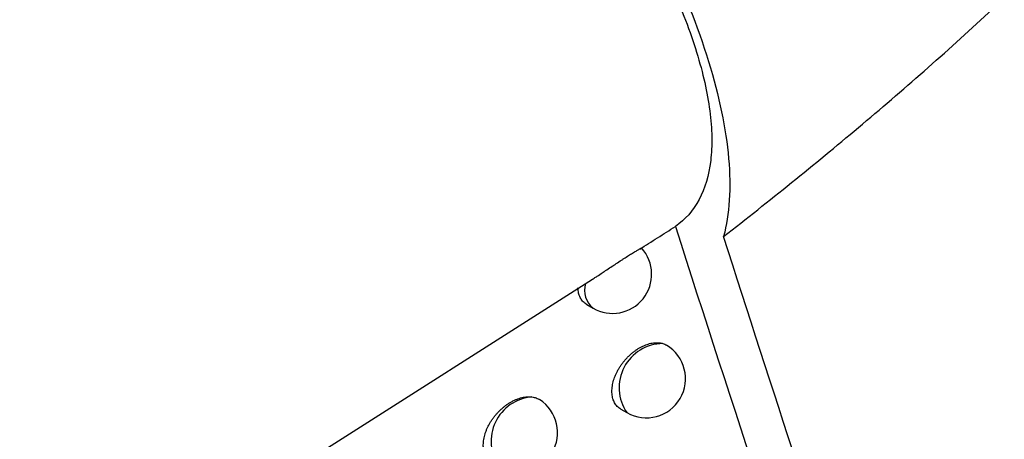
# Model space of a CAD drawing. Header units: millimetres. Extents: x -0.41 to 0.79, y -0.23 to 0.59.
# Tile 73 of 83: x 0.61354 to 0.62613, y 0.29843 to 0.3038. Entities that reach past the tile are written whole.
import ezdxf

# ---------------------------------------------------------------- set-up
doc = ezdxf.new("R2010")
doc.units = ezdxf.units.MM

msp = doc.modelspace()

# ---------------------------------------------------------------- linework, layer by layer
at = {"color": 7, "linetype": 'Continuous', "lineweight": 25}
for p, q in [((0.6116054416, 0.2945938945), (0.6208645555, 0.3004805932)), ((0.6207933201, 0.3001562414), (0.6208721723, 0.300110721)), ((0.6212274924, 0.2988202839), (0.6213051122, 0.298775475))]:
    msp.add_line(p, q, dxfattribs=at)
for centre, radius, start, end in [((0.621122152, 0.3005437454), 0.0005, 240.0026882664, 42.3256160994), ((0.6215550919, 0.2992084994), 0.0005000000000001, 240.0026882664, 58.9931606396), ((0.6199195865, 0.2985198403), 0.0005, 240.0026882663, 57.4952823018)]:
    msp.add_arc(centre, radius, start, end, dxfattribs=at)
at = {"color": 9, "linetype": 'Continuous', "lineweight": 25}
for centre, radius, start, end in [((0.6210567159, 0.3003394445), 0.0002938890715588, 162.9089174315, 231.1019840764), ((0.6217693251, 0.2990946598), 0.0005633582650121, 90.3675197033, 214.51174467), ((0.6201370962, 0.2984096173), 0.0005681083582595, 94.6405206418, 214.6250768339)]:
    msp.add_arc(centre, radius, start, end, dxfattribs=at)
at = {"color": 7, "linetype": 'Continuous', "lineweight": 25}
for points, knots in [([(0.6314185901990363, 0.2992218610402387), (0.6300905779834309, 0.3036907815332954), (0.6288531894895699, 0.3082407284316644), (0.6265641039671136, 0.3174890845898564), (0.6255115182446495, 0.3221884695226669), (0.6235912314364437, 0.3317379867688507), (0.6227231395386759, 0.3365901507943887), (0.621173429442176, 0.3464258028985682), (0.6204916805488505, 0.3514111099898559), (0.6193162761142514, 0.3615171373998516), (0.6188208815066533, 0.3666406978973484), (0.6180186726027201, 0.3769958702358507), (0.6177118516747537, 0.3822298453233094), (0.617073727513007, 0.3981004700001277), (0.6170211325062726, 0.4089051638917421), (0.6173551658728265, 0.4199370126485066)], [0, 0, 0, 0, 0.125, 0.125, 0.2500000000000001, 0.2500000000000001, 0.3750000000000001, 0.3750000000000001, 0.5000000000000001, 0.5000000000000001, 0.6250000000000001, 0.6250000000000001, 0.7500000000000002, 0.7500000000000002, 1, 1, 1, 1]), ([(0.6222043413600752, 0.4184318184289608), (0.6219475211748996, 0.4092809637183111), (0.6219554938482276, 0.4002680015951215), (0.6225840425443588, 0.3798688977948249), (0.6233899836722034, 0.3685933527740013), (0.6258962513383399, 0.3466646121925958), (0.6275965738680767, 0.3360114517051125), (0.6314743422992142, 0.3173538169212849), (0.6335009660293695, 0.3092291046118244), (0.6358124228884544, 0.3013557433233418)], [3.109241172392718, 3.109241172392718, 3.109241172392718, 3.109241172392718, 3.17595934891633, 3.17595934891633, 3.2629390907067, 3.2629390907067, 3.349918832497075, 3.349918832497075, 3.420469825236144, 3.420469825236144, 3.420469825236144, 3.420469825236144]), ([(0.6201336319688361, 0.3069584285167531), (0.6203826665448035, 0.3066556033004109), (0.6206153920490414, 0.3063481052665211), (0.6209365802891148, 0.3058867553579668), (0.6210392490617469, 0.3057326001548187), (0.621235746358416, 0.3054235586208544), (0.6213299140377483, 0.3052680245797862), (0.6215937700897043, 0.3048092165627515), (0.6217465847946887, 0.3045113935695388), (0.6220074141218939, 0.303931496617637), (0.6221157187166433, 0.303647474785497), (0.6222787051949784, 0.30311688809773), (0.6223347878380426, 0.3028678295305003), (0.6223803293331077, 0.3025188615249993), (0.6223890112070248, 0.3024061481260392), (0.62239284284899, 0.3021931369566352), (0.6223880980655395, 0.3020925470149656), (0.6223542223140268, 0.3018081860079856), (0.6223056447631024, 0.3016416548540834), (0.6221537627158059, 0.3013568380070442), (0.6220515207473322, 0.3012416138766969), (0.6219253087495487, 0.3011555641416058)], [0, 0, 0, 0, 0.1250000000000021, 0.1250000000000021, 0.1875000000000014, 0.1875000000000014, 0.2500000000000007, 0.2500000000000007, 0.3749999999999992, 0.3749999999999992, 0.4999999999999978, 0.4999999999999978, 0.6249999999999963, 0.6249999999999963, 0.6874999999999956, 0.6874999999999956, 0.7499999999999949, 0.7499999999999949, 0.8749999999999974, 0.8749999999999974, 1, 1, 1, 1]), ([(0.6225429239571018, 0.3010278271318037), (0.6231259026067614, 0.3014817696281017), (0.6237003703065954, 0.3019453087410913), (0.624831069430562, 0.3028958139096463), (0.625386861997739, 0.3033815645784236), (0.6262009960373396, 0.3041379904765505), (0.6264692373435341, 0.3043948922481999), (0.6269947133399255, 0.3049246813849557), (0.6272534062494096, 0.3051967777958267), (0.6276181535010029, 0.30563447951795), (0.6277367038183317, 0.3057859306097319), (0.6278930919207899, 0.3060266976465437), (0.6279421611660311, 0.3061101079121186), (0.6280219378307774, 0.3062832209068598), (0.6280518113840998, 0.306373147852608), (0.6280640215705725, 0.3065361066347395), (0.6280441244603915, 0.3066050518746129), (0.6279755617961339, 0.3067046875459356), (0.6279282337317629, 0.3067393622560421), (0.6277763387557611, 0.306818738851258), (0.627658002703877, 0.3068429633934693), (0.6272963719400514, 0.306890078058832), (0.6270411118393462, 0.3068854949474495), (0.6265220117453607, 0.3068621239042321), (0.6262569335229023, 0.3068403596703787), (0.6254540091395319, 0.306763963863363), (0.6249081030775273, 0.3066982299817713), (0.6232472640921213, 0.3064956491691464), (0.6221088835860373, 0.3063516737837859), (0.6209402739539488, 0.3062166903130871)], [0, 0, 0, 0, 0.1250000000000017, 0.1250000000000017, 0.2500000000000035, 0.2500000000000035, 0.3125000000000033, 0.3125000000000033, 0.3750000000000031, 0.3750000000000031, 0.4062500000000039, 0.4062500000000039, 0.4218750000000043, 0.4218750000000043, 0.4375000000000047, 0.4375000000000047, 0.4531250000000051, 0.4531250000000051, 0.4687500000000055, 0.4687500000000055, 0.5000000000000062, 0.5000000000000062, 0.5625000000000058, 0.5625000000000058, 0.6250000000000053, 0.6250000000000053, 0.7500000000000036, 0.7500000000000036, 1, 1, 1, 1]), ([(0.6209402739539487, 0.3062166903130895), (0.6212681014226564, 0.3056926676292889), (0.6215485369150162, 0.3051837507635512), (0.6220204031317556, 0.3041948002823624), (0.6222120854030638, 0.3037111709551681), (0.6224867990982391, 0.3028192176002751), (0.6225732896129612, 0.3024040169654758), (0.6226391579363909, 0.3016450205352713), (0.6226178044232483, 0.3013131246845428), (0.6225429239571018, 0.3010278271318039)], [0, 0, 0, 0, 0.25, 0.25, 0.5, 0.5, 0.75, 0.75, 1, 1, 1, 1]), ([(0.6208645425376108, 0.3004806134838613), (0.6208719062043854, 0.3004852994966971), (0.6208915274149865, 0.3004977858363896), (0.6209333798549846, 0.3005249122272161), (0.6209773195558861, 0.3005537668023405), (0.6210195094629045, 0.3005816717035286), (0.6210620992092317, 0.300609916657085), (0.6211080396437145, 0.3006404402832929), (0.6211533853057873, 0.3006704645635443), (0.6211982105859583, 0.3007000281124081), (0.6212417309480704, 0.300728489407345), (0.6212930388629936, 0.3007616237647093), (0.6213315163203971, 0.3007860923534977), (0.6213663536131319, 0.3008078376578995), (0.6213985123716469, 0.3008276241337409), (0.6214263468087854, 0.300844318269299), (0.6214491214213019, 0.3008575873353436), (0.6214635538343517, 0.3008657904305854), (0.6214751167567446, 0.3008721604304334), (0.6214838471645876, 0.3008767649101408), (0.6214894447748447, 0.3008794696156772), (0.6214920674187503, 0.3008805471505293), (0.6214917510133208, 0.3008801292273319), (0.6214916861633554, 0.3008800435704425)], [0, 0, 0, 0, 0.0292940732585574, 0.078056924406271, 0.1572570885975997, 0.1873477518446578, 0.2265732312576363, 0.3058100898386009, 0.3462605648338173, 0.3857989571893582, 0.4656714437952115, 0.5064518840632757, 0.5860575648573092, 0.6264624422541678, 0.6674551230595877, 0.7471451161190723, 0.7875971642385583, 0.8286429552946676, 0.8682674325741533, 0.9081715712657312, 0.9485106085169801, 0.9894468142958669, 1, 1, 1, 1]), ([(0.6207934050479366, 0.3001563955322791), (0.6207925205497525, 0.3001568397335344), (0.6207834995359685, 0.3001613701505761), (0.6207682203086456, 0.3001727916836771), (0.6207477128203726, 0.3001907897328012), (0.6207296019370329, 0.3002120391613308), (0.6207141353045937, 0.3002356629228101), (0.6207014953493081, 0.3002613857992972), (0.620691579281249, 0.3002890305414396), (0.6206843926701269, 0.3003189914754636), (0.6206804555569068, 0.3003469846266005), (0.6206796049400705, 0.3003651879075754), (0.6206792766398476, 0.3003722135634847)], [0, 0, 0, 0, 0.012277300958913, 0.1252164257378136, 0.2389531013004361, 0.3552193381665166, 0.4723654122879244, 0.5840348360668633, 0.6964889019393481, 0.8114237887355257, 0.927217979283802, 1, 1, 1, 1]), ([(0.621227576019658, 0.2988204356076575), (0.6212267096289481, 0.2988208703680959), (0.621217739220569, 0.2988253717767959), (0.6212025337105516, 0.2988367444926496), (0.621182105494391, 0.2988546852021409), (0.621164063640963, 0.298875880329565), (0.6211486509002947, 0.2988994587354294), (0.6211360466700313, 0.2989251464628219), (0.6211261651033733, 0.2989527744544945), (0.6211189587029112, 0.2989827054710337), (0.6211146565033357, 0.2990143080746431), (0.6211132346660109, 0.2990471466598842), (0.6211146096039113, 0.2990809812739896), (0.6211188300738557, 0.2991162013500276), (0.6211281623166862, 0.2991638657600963), (0.6211429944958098, 0.2992127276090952), (0.6211629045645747, 0.2992614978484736), (0.6211804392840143, 0.2992980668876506), (0.62120022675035, 0.2993339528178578), (0.6212221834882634, 0.2993690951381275), (0.6212464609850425, 0.2994036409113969), (0.6212726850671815, 0.2994369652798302), (0.6213005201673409, 0.2994686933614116), (0.6213298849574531, 0.2994987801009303), (0.6213609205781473, 0.2995272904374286), (0.6213930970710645, 0.2995536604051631), (0.6214260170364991, 0.2995776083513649), (0.6214596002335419, 0.2995991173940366), (0.6214940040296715, 0.2996182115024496), (0.6215285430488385, 0.2996344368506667), (0.6215627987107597, 0.2996476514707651), (0.621596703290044, 0.299657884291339), (0.6216304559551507, 0.2996651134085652), (0.6216618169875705, 0.2996689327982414), (0.6216995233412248, 0.2996700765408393), (0.6217339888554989, 0.2996668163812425), (0.6217577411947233, 0.299660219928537), (0.6217657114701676, 0.2996580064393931)], [0, 0, 0, 0, 0.0029618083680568, 0.0306658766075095, 0.058565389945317, 0.0870845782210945, 0.1158192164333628, 0.1432302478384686, 0.1708337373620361, 0.1990456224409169, 0.2274682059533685, 0.2548011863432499, 0.2823255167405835, 0.3101456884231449, 0.3383705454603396, 0.3930257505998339, 0.4210587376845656, 0.4492937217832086, 0.4767601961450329, 0.5044144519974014, 0.5326575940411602, 0.5611028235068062, 0.5888659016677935, 0.6168190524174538, 0.6453693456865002, 0.6741250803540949, 0.7021355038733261, 0.7303391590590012, 0.7591519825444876, 0.7881753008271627, 0.8162731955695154, 0.844566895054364, 0.8734800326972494, 0.9026081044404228, 0.9267404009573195, 0.9754171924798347, 1, 1, 1, 1]), ([(0.6217657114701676, 0.2996580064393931), (0.6217743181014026, 0.2996550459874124), (0.6217907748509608, 0.2996493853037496), (0.6218054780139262, 0.2996409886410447), (0.6218124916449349, 0.2996369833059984)], [0, 0, 0, 0, 0.5229848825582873, 1, 1, 1, 1]), ([(0.62444805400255, 0.2952293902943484), (0.6256597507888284, 0.295958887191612), (0.6268484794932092, 0.2966435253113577), (0.6291789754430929, 0.2979643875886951), (0.6303156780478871, 0.298596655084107), (0.6314242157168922, 0.299205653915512)], [0, 0, 0, 0, 0.5, 0.5, 1, 1, 1, 1]), ([(0.6314575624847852, 0.2990545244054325), (0.6303428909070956, 0.2984443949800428), (0.6292010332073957, 0.297811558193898), (0.6268606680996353, 0.2964902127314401), (0.6256673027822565, 0.2958056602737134), (0.6244510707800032, 0.2950768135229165)], [0, 0, 0, 0, 0.5, 0.5, 1, 1, 1, 1]), ([(0.619585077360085, 0.2981358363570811), (0.6195840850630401, 0.298136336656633), (0.6195748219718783, 0.298141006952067), (0.6195592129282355, 0.2981526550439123), (0.6195383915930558, 0.2981708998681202), (0.6195200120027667, 0.2981923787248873), (0.6195043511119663, 0.2982161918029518), (0.6194915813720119, 0.2982420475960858), (0.6194816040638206, 0.2982697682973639), (0.6194743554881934, 0.298299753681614), (0.6194700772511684, 0.2983313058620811), (0.6194687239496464, 0.2983639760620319), (0.6194701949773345, 0.2983976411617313), (0.6194745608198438, 0.2984326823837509), (0.6194817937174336, 0.2984683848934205), (0.6194917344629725, 0.2985043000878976), (0.6195042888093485, 0.2985403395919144), (0.6195195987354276, 0.2985767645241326), (0.619537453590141, 0.2986129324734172), (0.6195576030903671, 0.2986484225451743), (0.6195799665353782, 0.2986831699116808), (0.6196046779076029, 0.2987172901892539), (0.6196313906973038, 0.2987502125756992), (0.6196597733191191, 0.2987815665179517), (0.6196897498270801, 0.2988113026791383), (0.6197214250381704, 0.2988394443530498), (0.6197542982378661, 0.298865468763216), (0.6197879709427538, 0.2988890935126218), (0.6198223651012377, 0.2989102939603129), (0.6198576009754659, 0.2989290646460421), (0.6198929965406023, 0.2989449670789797), (0.6199281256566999, 0.2989578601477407), (0.6199629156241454, 0.2989677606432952), (0.6199975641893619, 0.298974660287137), (0.6200306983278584, 0.2989781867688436), (0.6200620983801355, 0.2989788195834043), (0.6200814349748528, 0.2989768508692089), (0.6200911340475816, 0.2989758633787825)], [0, 0, 0, 0, 0.0034786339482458, 0.0324730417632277, 0.0616731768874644, 0.091526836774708, 0.121608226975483, 0.1501858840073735, 0.1789650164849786, 0.2083816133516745, 0.2380191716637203, 0.2663443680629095, 0.294866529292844, 0.3240084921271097, 0.3533638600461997, 0.3817161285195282, 0.4102627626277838, 0.439418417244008, 0.4687827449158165, 0.4974243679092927, 0.5262607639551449, 0.555706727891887, 0.5853613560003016, 0.6144214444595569, 0.643679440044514, 0.6735582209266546, 0.7036501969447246, 0.7330688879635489, 0.7626899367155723, 0.7929486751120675, 0.8234277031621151, 0.8529836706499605, 0.8827457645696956, 0.9131605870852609, 0.9438022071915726, 0.9718116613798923, 0.9999999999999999, 0.9999999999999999, 0.9999999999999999, 0.9999999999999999]), ([(0.6200911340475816, 0.2989758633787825), (0.6201007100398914, 0.2989743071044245), (0.6201199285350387, 0.2989711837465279), (0.6201469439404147, 0.2989625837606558), (0.6201698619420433, 0.2989528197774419), (0.6201827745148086, 0.2989445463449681), (0.6201879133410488, 0.2989412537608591)], [0, 0, 0, 0, 0.269112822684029, 0.540094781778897, 0.8169711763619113, 1, 1, 1, 1])]:
    msp.add_open_spline(points, degree=3, knots=knots, dxfattribs=at)
for points in [[(0.6214693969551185, 0.3008655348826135), (0.6215455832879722, 0.3009136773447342), (0.6216977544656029, 0.3010101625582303), (0.6218495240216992, 0.301107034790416), (0.621925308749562, 0.3011555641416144)], [(0.6219253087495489, 0.3011555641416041), (0.6226580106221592, 0.2988585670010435), (0.6234114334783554, 0.2965857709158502), (0.6241858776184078, 0.2943369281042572)], [(0.6244480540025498, 0.2952293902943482), (0.6237979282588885, 0.2971454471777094), (0.6231628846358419, 0.2990782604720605), (0.6225429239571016, 0.3010278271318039)]]:
    msp.add_open_spline(points, degree=3, dxfattribs=at)

doc.saveas('drawing.dxf')
